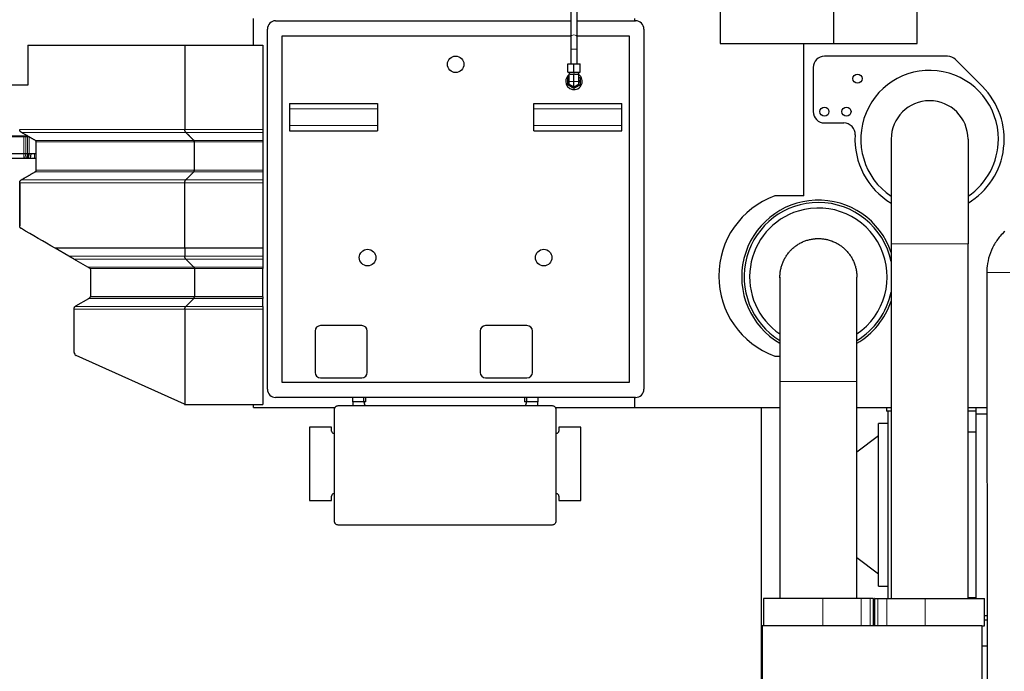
# Model space of a CAD drawing. Header units: inches. Extents: x 0 to 23760, y -13 to 16800.
# Tile 224 of 256: x 14616 to 16404, y 13006 to 14189. Entities that reach past the tile are written whole.
import ezdxf

# ---------------------------------------------------------------- set-up
doc = ezdxf.new("R2010")
doc.units = ezdxf.units.IN
doc.layers.add('1', color=7, linetype='Continuous', true_color=0xffffff)
doc.layers.add('254', color=7, linetype='Continuous', true_color=0xffffff)
doc.styles.add('latin_extended', font='simplex.shx')
doc.dimstyles.get("Standard").update_dxf_attribs({"dimtxt": 0.18, "dimasz": 0.18, "dimexe": 0.18, "dimexo": 0.0625, "dimgap": 0.09, "dimtad": 0, "dimtih": 1, "dimtoh": 1, "dimdec": 4, "dimzin": 0, "dimdsep": 46, "dimtxsty": 'Standard', "dimcen": 0.09, "dimadec": 0, "dimazin": 0, "dimtfac": 1, "dimtdec": 4, "dimtofl": 0, "dimtmove": 0, "dimatfit": 3, "dimfxl": 1, "dimtolj": 1, "dimtzin": 0, "dimarcsym": 0})

# ---------------------------------------------------------------- blocks, each defined once
blk = doc.blocks.new('_U10')
at = {"layer": '254', "color": 3, "linetype": 'Continuous', "lineweight": 13, "transparency": 16777216}
for p, q in [((15785.8, 15400), (15785.8, 15716)), ((16422.7, 12326.5), (16422.7, 15716)), ((16282.7, 15676), (15925.8, 15676))]:
    blk.add_line(p, q, dxfattribs=at)
at = {"layer": '254', "color": 3, "transparency": 16777216}
for points in [[(15925.8, 15699.4), (15925.8, 15652.7), (15785.8, 15676)], [(16282.7, 15652.7), (16282.7, 15699.4), (16422.7, 15676)]]:
    blk.add_solid(points, dxfattribs=at)
at = {"layer": 'Defpoints', "color": 0, "transparency": 16777216}
for p in [(15785.8, 15676), (15785.8, 15360), (16422.7, 12286.5)]:
    blk.add_point(p, dxfattribs=at)
at = {"layer": '254', "color": 2, "lineweight": 13, "transparency": 16777216, "insert": (15924.2, 15886), "char_height": 140, "attachment_point": 1, "style": 'latin_extended'}
blk.add_mtext('\\A1;637', dxfattribs=at)

msp = doc.modelspace()

# ---------------------------------------------------------------- linework, layer by layer
at = {"layer": '1', "color": 2, "linetype": 'Continuous', "lineweight": 25}
for p, q in [((16245.981, 14146), (16245.981, 14360)), ((15888.475, 14297), (15888.475, 14146)), ((16093.996, 14297), (16093.996, 14146)), ((15616.668, 14217.821), (15616.668, 14156.464)), ((15628.668, 14156.464), (15628.668, 14217.821)), ((15040.668, 14142.98), (15040.668, 14191)), ((15080.668, 14186.991), (15616.662, 14186.991)), ((15628.659, 14186.991), (15734.668, 14186.991)), ((15733.407, 14186.984), (15733.407, 14191)), ((15065.668, 13517.991), (15065.668, 14171.991)), ((15749.668, 14171.991), (15749.668, 13517.991)), ((15092.668, 14159.991), (15616.661, 14159.991)), ((15092.668, 13529.991), (15092.668, 14159.991)), ((15628.66, 14159.991), (15722.668, 14159.991)), ((15722.668, 14159.991), (15722.668, 13529.991)), ((14630.205, 14142.991), (14915.724, 14142.991)), ((14630.205, 14142.991), (14630.205, 14069.991)), ((14915.724, 14142.991), (14915.724, 13989.587)), ((14915.724, 14142.991), (15057.668, 14142.991)), ((15057.668, 14142.991), (15057.668, 13989.587)), ((15616.668, 14135.219), (15616.668, 14108.991)), ((15628.668, 14108.991), (15628.668, 14135.219)), ((15888.475, 14146), (16093.996, 14146)), ((16040.459, 13868.871), (16040.459, 14146)), ((16093.996, 14146), (16245.981, 14146)), ((16301.303, 14122.543), (16077.668, 14122.543)), ((16364.511, 14067.843), (16315.829, 14116.526)), ((15611.668, 14108.991), (15622.668, 14108.991)), ((15611.668, 14093.491), (15611.668, 14108.991)), ((15622.668, 14108.991), (15633.668, 14108.991)), ((15622.668, 14093.491), (15622.668, 14108.991)), ((15633.668, 14093.491), (15633.668, 14108.991)), ((16057.125, 14102), (16057.125, 14022.001)), ((15611.668, 14093.491), (15622.668, 14093.491)), ((15611.668, 14083.342), (15614.168, 14084.785)), ((15611.668, 14070.64), (15611.668, 14083.342)), ((15613.668, 14093.491), (15613.668, 14089.991)), ((15614.168, 14089.991), (15613.668, 14089.991)), ((15615.856, 14089.991), (15614.168, 14089.991)), ((15614.168, 14076.991), (15614.168, 14089.991)), ((15615.856, 14089.991), (15620.98, 14089.991)), ((15622.668, 14089.991), (15620.98, 14089.991)), ((15622.668, 14093.491), (15633.668, 14093.491)), ((15624.356, 14089.991), (15622.668, 14089.991)), ((15622.668, 14076.991), (15622.668, 14089.991)), ((15624.356, 14089.991), (15629.48, 14089.991)), ((15631.168, 14089.991), (15629.48, 14089.991)), ((15631.668, 14089.991), (15631.168, 14089.991)), ((15631.168, 14076.991), (15631.168, 14089.991)), ((15631.168, 14084.785), (15633.668, 14083.342)), ((15631.668, 14089.991), (15631.668, 14093.491)), ((15633.668, 14083.342), (15633.668, 14070.64)), ((14630.205, 14069.991), (14589.668, 14069.991)), ((15622.668, 14064.289), (15611.668, 14070.64)), ((15614.168, 14072.083), (15614.168, 14076.991)), ((15614.168, 14072.083), (15622.668, 14067.176)), ((15622.668, 14067.176), (15622.668, 14076.991)), ((15622.668, 14067.176), (15631.168, 14072.083)), ((15633.668, 14070.64), (15622.668, 14064.289)), ((15631.168, 14072.083), (15631.168, 14076.991)), ((15105.668, 14036.991), (15105.668, 14026.991)), ((15105.668, 14036.991), (15265.668, 14036.991)), ((15105.668, 14026.991), (15105.668, 13996.991)), ((15265.668, 14036.991), (15265.668, 14026.991)), ((15265.668, 14026.991), (15265.668, 13996.991)), ((15549.668, 14036.991), (15709.668, 14036.991)), ((15549.668, 14026.991), (15549.668, 14036.991)), ((15549.668, 13996.991), (15549.668, 14026.991)), ((15709.668, 14026.991), (15709.668, 14036.991)), ((15709.668, 13996.991), (15709.668, 14026.991)), ((15057.668, 13989.587), (15057.668, 13984.391)), ((15105.668, 13996.991), (15105.668, 13986.991)), ((15265.668, 13996.991), (15265.668, 13986.991)), ((15549.668, 13986.991), (15549.668, 13996.991)), ((15709.668, 13986.991), (15709.668, 13996.991)), ((16077.668, 14001.458), (16112.84, 14001.458)), ((14632.352, 13976.49), (14563.077, 13976.49)), ((15105.668, 13986.991), (15265.668, 13986.991)), ((15549.668, 13986.991), (15709.668, 13986.991)), ((16198.818, 13971.991), (16198.818, 13781.991)), ((16338.518, 13971.991), (16338.518, 13781.991)), ((14645.668, 13915.534), (14645.668, 13967.07)), ((14933.045, 13915.534), (14933.045, 13967.07)), ((15057.668, 13969.668), (15057.668, 13967.07)), ((15057.668, 13967.07), (15057.668, 13915.534)), ((14623.006, 13945.24), (14590.148, 13945.24)), ((14590.148, 13937.24), (14623.006, 13937.24)), ((14626.542, 13945.24), (14623.006, 13945.24)), ((14623.006, 13937.24), (14625.026, 13937.24)), ((14625.026, 13937.24), (14628.097, 13937.24)), ((14629.613, 13945.24), (14626.542, 13945.24)), ((14628.097, 13937.24), (14629.327, 13937.24)), ((14629.327, 13937.24), (14629.401, 13937.24)), ((14629.613, 13945.24), (14631.235, 13945.24)), ((14633.148, 13945.24), (14631.235, 13945.24)), ((14645.077, 13945.24), (14633.148, 13945.24)), ((14635.952, 13945.24), (14634.436, 13937.24)), ((14642.819, 13937.24), (14645.668, 13937.24)), ((14645.668, 13945.24), (14645.077, 13945.24)), ((15057.668, 13898.214), (15057.668, 13893.018)), ((16040.459, 13868.871), (15987.309, 13868.871)), ((14704.937, 13759.582), (14679.899, 13774.077)), ((14915.724, 13774.077), (14915.724, 13759.582)), ((15057.668, 13777.556), (15057.668, 13774.077)), ((15057.668, 13774.077), (15057.668, 13759.582)), ((16198.818, 13781.991), (16198.818, 13137.991)), ((16338.518, 13137.991), (16338.518, 13781.991)), ((15057.668, 13759.582), (15057.668, 13754.391)), ((14739.336, 13739.668), (14713.905, 13754.391)), ((14932.179, 13739.668), (14917.456, 13754.391)), ((15057.668, 13754.391), (15057.668, 13739.668)), ((15057.668, 13739.668), (15057.668, 13737.07)), ((14744.668, 13686.775), (14744.668, 13734.852)), ((14933.045, 13737.07), (14933.045, 13685.534)), ((15057.668, 13685.534), (15057.668, 13737.07)), ((15996.818, 13721.6), (15996.818, 13531.991)), ((16136.518, 13531.991), (16136.518, 13721.611)), ((16372.516, 13729.74), (16373.434, 12828.828)), ((14933.045, 13685.534), (14744.399, 13685.534)), ((15057.668, 13685.534), (14933.045, 13685.534)), ((15057.668, 13685.534), (15057.668, 13682.936)), ((14717.668, 13669.455), (14741.019, 13682.936)), ((14932.179, 13682.936), (14917.456, 13668.214)), ((15057.668, 13668.214), (15057.668, 13682.936)), ((15057.668, 13668.214), (15057.668, 13663.018)), ((14714.668, 13584.927), (14714.668, 13663.018)), ((14915.724, 13663.018), (14915.724, 13490.206)), ((15057.668, 13663.018), (15057.668, 13489.991)), ((15237.168, 13633.491), (15162.168, 13633.491)), ((15537.168, 13633.491), (15462.168, 13633.491)), ((15152.168, 13623.491), (15152.168, 13548.491)), ((15247.168, 13548.491), (15247.168, 13623.491)), ((15452.168, 13623.491), (15452.168, 13548.491)), ((15547.168, 13548.491), (15547.168, 13623.491)), ((14914.843, 13490.524), (14718.196, 13579.46)), ((15987.309, 13578.073), (15996.819, 13578.073)), ((15722.668, 13529.991), (15092.668, 13529.991)), ((15162.168, 13538.491), (15237.168, 13538.491)), ((15462.168, 13538.491), (15537.168, 13538.491)), ((15996.818, 13531.991), (15996.818, 13137.991)), ((16136.518, 13137.991), (16136.518, 13531.991)), ((14917.315, 13489.991), (15057.668, 13489.991)), ((15040.668, 13485), (15040.668, 13489.997)), ((15220.675, 13502.991), (15080.668, 13502.991)), ((15194.391, 13488.111), (15582.945, 13488.111)), ((15194.391, 13488.111), (15194.391, 13488.111)), ((15194.391, 13488.111), (15582.945, 13488.111)), ((15220.668, 13494.991), (15220.668, 13502.991)), ((15241.03, 13502.991), (15220.668, 13502.991)), ((15241.03, 13494.991), (15220.668, 13494.991)), ((15241.03, 13494.989), (15220.668, 13494.989)), ((15220.668, 13494.989), (15220.668, 13488.108)), ((15244.668, 13502.991), (15241.03, 13502.991)), ((15241.03, 13494.991), (15241.03, 13502.991)), ((15244.668, 13494.991), (15241.03, 13494.991)), ((15244.668, 13494.991), (15244.668, 13502.991)), ((15532.664, 13502.991), (15244.669, 13502.991)), ((15536.306, 13502.991), (15532.668, 13502.991)), ((15532.668, 13502.991), (15532.668, 13494.991)), ((15536.306, 13494.991), (15532.668, 13494.991)), ((15556.668, 13502.991), (15536.306, 13502.991)), ((15536.306, 13502.991), (15536.306, 13494.991)), ((15556.668, 13494.991), (15536.306, 13494.991)), ((15556.668, 13494.989), (15536.306, 13494.989)), ((15734.668, 13502.991), (15556.668, 13502.991)), ((15556.668, 13502.991), (15556.668, 13494.991)), ((15556.668, 13488.108), (15556.668, 13494.989)), ((15582.945, 13488.111), (15582.945, 13488.111)), ((15733.407, 13485), (15733.407, 13502.991)), ((15040.668, 13485), (15189.315, 13485)), ((15187.56, 13278.153), (15187.56, 13481.289)), ((15588.43, 13485), (15733.407, 13485)), ((15589.776, 13481.289), (15589.776, 13278.153)), ((15733.407, 13485), (15996.815, 13485)), ((15962.668, 13484.997), (15962.668, 12498.271)), ((16136.519, 13485), (16198.819, 13485)), ((16190.168, 13485), (16190.168, 13477.991)), ((16198.818, 13477.991), (16190.168, 13477.991)), ((16192.668, 13477.991), (16192.668, 13137.991)), ((16338.517, 13485), (16372.76, 13485)), ((16352.666, 13477.991), (16338.517, 13477.991)), ((16352.668, 13485), (16352.668, 13472.921)), ((16372.778, 13472.921), (16352.668, 13472.921)), ((16352.668, 13472.921), (16352.668, 13137.982)), ((16192.668, 13455.491), (16175.668, 13455.491)), ((16175.668, 13160.491), (16175.668, 13455.491)), ((15182.168, 13448.991), (15142.168, 13448.991)), ((15142.168, 13448.991), (15142.168, 13315.991)), ((15182.168, 13441.991), (15182.168, 13448.991)), ((15187.56, 13437.991), (15186.168, 13437.991)), ((15591.168, 13437.991), (15589.776, 13437.991)), ((15595.168, 13448.991), (15595.168, 13441.991)), ((15635.168, 13448.991), (15595.168, 13448.991)), ((15635.168, 13315.991), (15635.168, 13448.991)), ((16352.668, 13439.921), (16338.518, 13439.921)), ((16175.668, 13433.091), (16136.517, 13403.589)), ((15186.168, 13327.991), (15187.56, 13327.991)), ((15589.776, 13327.991), (15591.168, 13327.991)), ((15142.168, 13315.991), (15182.168, 13315.991)), ((15182.168, 13315.991), (15182.168, 13323.991)), ((15595.168, 13323.991), (15595.168, 13315.991)), ((15595.168, 13315.991), (15635.168, 13315.991)), ((15582.945, 13271.332), (15194.391, 13271.332)), ((16136.517, 13212.393), (16175.668, 13182.891)), ((16175.668, 13160.491), (16192.668, 13160.491)), ((15966.668, 13137.991), (15966.668, 13087.991)), ((16074.881, 13137.991), (15966.668, 13137.991)), ((16144.16, 13137.991), (16074.881, 13137.991)), ((16160.621, 13137.991), (16144.16, 13137.991)), ((16166.33, 13137.991), (16160.621, 13137.991)), ((16166.33, 13137.991), (16166.668, 13137.991)), ((16166.668, 13087.991), (16166.668, 13137.991)), ((16168.668, 13137.991), (16168.668, 13087.991)), ((16169.006, 13137.991), (16168.668, 13137.991)), ((16169.006, 13137.991), (16174.715, 13137.991)), ((16174.715, 13137.991), (16191.176, 13137.991)), ((16191.176, 13137.991), (16260.456, 13137.991)), ((16260.456, 13137.991), (16368.668, 13137.991)), ((16338.518, 13139.921), (16352.668, 13139.921)), ((16368.668, 13087.991), (16368.668, 13137.991)), ((16168.668, 13093.991), (16166.668, 13093.991)), ((16368.669, 13106.921), (16373.151, 13106.921)), ((16368.669, 13098.991), (16373.16, 13098.991)), ((15964.768, 13087.991), (15964.768, 12934.521)), ((16363.768, 13087.991), (15964.768, 13087.991)), ((16363.767, 13087.991), (16368.668, 13087.991)), ((16363.768, 13087.991), (16363.768, 12934.521)), ((16363.768, 13051.661), (16373.207, 13051.661))]:
    msp.add_line(p, q, dxfattribs=at)
at = {"layer": '1', "color": 110, "linetype": 'Continuous', "lineweight": 13}
for p, q in [((15628.668, 14135.219), (15616.668, 14135.219)), ((15614.168, 14076.991), (15622.668, 14076.991)), ((15622.668, 14076.991), (15631.168, 14076.991)), ((15105.668, 14026.991), (15265.668, 14026.991)), ((15549.668, 14026.991), (15709.668, 14026.991)), ((15105.668, 13996.991), (15265.668, 13996.991)), ((15549.668, 13996.991), (15709.668, 13996.991)), ((14629.815, 13977.955), (14563.077, 13977.955)), ((14917.456, 13984.391), (14618.668, 13984.391)), ((14623.006, 13945.24), (14623.006, 13976.49)), ((14626.542, 13945.24), (14626.542, 13976.49)), ((14629.613, 13945.24), (14629.613, 13976.49)), ((14633.148, 13945.24), (14633.148, 13976.03)), ((15057.668, 13984.391), (14917.456, 13984.391)), ((14932.179, 13969.668), (14644.168, 13969.668)), ((14645.077, 13945.24), (14645.077, 13968.816)), ((14933.045, 13967.07), (14645.668, 13967.07)), ((15057.668, 13969.668), (14932.179, 13969.668)), ((15057.668, 13967.07), (14933.045, 13967.07)), ((14623.006, 13945.24), (14623.006, 13937.24)), ((14626.542, 13945.24), (14625.026, 13937.24)), ((14629.613, 13945.24), (14628.097, 13937.24)), ((14642.819, 13945.24), (14642.819, 13937.24)), ((14932.178, 13912.936), (14644.167, 13912.936)), ((14933.045, 13915.534), (14645.668, 13915.534)), ((15057.668, 13912.936), (14932.178, 13912.936)), ((15057.668, 13915.534), (14933.045, 13915.534)), ((14915.724, 13893.018), (14615.668, 13893.018)), ((14917.456, 13898.214), (14618.668, 13898.214)), ((15057.668, 13893.018), (14915.724, 13893.018)), ((15057.668, 13898.214), (14917.456, 13898.214)), ((16198.818, 13781.991), (16338.518, 13781.991)), ((14915.724, 13759.582), (14704.937, 13759.582)), ((15057.668, 13759.582), (14915.724, 13759.582)), ((14917.456, 13754.391), (14713.905, 13754.391)), ((14932.179, 13739.668), (14739.336, 13739.668)), ((15057.668, 13754.391), (14917.456, 13754.391)), ((15057.668, 13739.668), (14932.179, 13739.668)), ((14933.045, 13737.07), (14743.688, 13737.07)), ((15057.668, 13737.07), (14933.045, 13737.07)), ((14917.456, 13668.214), (14716.156, 13668.214)), ((14932.179, 13682.936), (14741.019, 13682.936)), ((15057.668, 13668.214), (14917.456, 13668.214)), ((15057.668, 13682.936), (14932.179, 13682.936)), ((14714.668, 13663.018), (14915.724, 13663.018)), ((14915.724, 13663.018), (15057.668, 13663.018)), ((16136.518, 13531.991), (15996.818, 13531.991)), ((16074.881, 13137.991), (16074.881, 13087.991)), ((16144.16, 13137.991), (16144.16, 13087.991)), ((16160.621, 13137.991), (16160.621, 13087.991)), ((16166.33, 13137.991), (16166.33, 13087.991)), ((16169.006, 13137.991), (16169.006, 13087.991)), ((16174.715, 13137.991), (16174.715, 13087.991)), ((16191.176, 13137.991), (16191.176, 13087.991)), ((16260.456, 13137.991), (16260.456, 13087.991))]:
    msp.add_line(p, q, dxfattribs=at)
at = {"layer": '1', "color": 2, "linetype": 'Continuous', "lineweight": 25}
for centre, radius in [((15407.668, 14107.991), 15), ((16137.668, 14081.974), 8.25), ((16077.668, 14022), 8.25), ((16117.668, 14022), 8.25), ((15247.668, 13756.991), 15), ((15567.668, 13756.991), 15)]:
    msp.add_circle(centre, radius, dxfattribs=at)
for centre, radius, start, end in [((15080.668, 14171.991), 15, 90, 180), ((15734.668, 14171.991), 15, 0, 90), ((16077.668, 14102), 20.543, 90, 180), ((16301.303, 14102), 20.543, 44.999782, 90), ((16268.668, 13971.991), 125, 0, 236.025), ((15622.668, 14076.991), 15, 124.515, 180), ((15622.668, 14076.991), 15, 180, 55.479375), ((15622.842, 14076.991), 10.999, 349.829669, 10.170331), ((15622.842, 14076.991), 10.999, 292.841994, 307.158006), ((16268.669, 13972.002), 135.541, 301.017722, 44.999782), ((16268.668, 13971.991), 69.85, 0, 180), ((16077.668, 14022.001), 20.543, 180, 270), ((16112.84, 13980.915), 20.543, 356.726471, 90), ((16268.669, 13972.002), 135.541, 176.726471, 238.980883), ((16268.668, 13971.991), 125, 303.969375, 0), ((16040.459, 13723.472), 154.809, 110.079821, 249.920179), ((16066.668, 13722), 139.374, 18.52875, 239.9175), ((16066.668, 13722), 135, 90, 238.843125), ((16066.668, 13721.991), 125, 303.970984, 107.028484), ((16066.668, 13722), 135, 11.79, 90), ((16066.668, 13721.991), 125, 107.028484, 236.032234), ((14741.668, 13734.852), 3, 47.686056, 59.932987), ((14741.668, 13734.852), 3, 0, 47.68667), ((14741.668, 13686.775), 3, 323.719688, 335.564062), ((16066.668, 13722), 135, 301.156875, 348.204375), ((14720.668, 13664.259), 6, 138.762188, 153.490313), ((16066.668, 13722), 139.374, 300.0825, 341.476875), ((15162.168, 13623.491), 10, 90, 180), ((15237.168, 13623.491), 10, 0, 90), ((15462.168, 13623.491), 10, 90, 180), ((15537.168, 13623.491), 10, 0, 90), ((14720.668, 13584.927), 6, 180, 245.664601), ((15162.168, 13548.491), 10, 180, 270), ((15237.168, 13548.491), 10, 270, 0), ((15462.168, 13548.491), 10, 180, 270), ((15537.168, 13548.491), 10, 270, 0), ((15080.668, 13517.991), 15, 180, 270), ((15734.668, 13517.991), 15, 270, 0), ((14917.315, 13495.991), 6, 254.626731, 270), ((15253.025, 13495.347), 12, 181.712618, 217.088163), ((15524.312, 13495.347), 12, 322.911837, 358.287382), ((15186.168, 13441.991), 4, 180, 270), ((15591.168, 13441.991), 4, 270, 0), ((15186.168, 13323.991), 4, 90, 180), ((15591.168, 13323.991), 4, 0, 90)]:
    msp.add_arc(centre, radius, start, end, dxfattribs=at)
at = {"layer": '1', "color": 110, "linetype": 'Continuous', "lineweight": 13}
for centre, major_axis, ratio, start_param, end_param in [((15622.668, 14156.464), (6, 0), 0.84982774, 0.00991567, 3.1492503), ((16393.516, 13729.762), (21, 0.021), 0.00044592, 1.13386151, 3.14163392), ((16393.516, 13729.762), (21, 0.021), 0.00044592, 0, 1.13386151)]:
    msp.add_ellipse(centre, major_axis=major_axis, ratio=ratio, start_param=start_param, end_param=end_param, dxfattribs=at)
at = {"layer": '1', "color": 2, "linetype": 'Continuous', "lineweight": 25}
for centre, major_axis, ratio, start_param, end_param in [((14741.668, 13686.775), (0.714, 2.914), 1, 4.52625759, 4.95273588), ((14720.668, 13664.259), (4.243, 4.243), 1, 1.30899694, 1.63645093), ((14917.315, 13495.991), (2.091, 5.624), 0.99999999, 3.07277701, 3.22919569)]:
    msp.add_ellipse(centre, major_axis=major_axis, ratio=ratio, start_param=start_param, end_param=end_param, dxfattribs=at)
for points, knots in [([(15616.668, 14156.428), (15616.668, 14155.282), (15616.668, 14152.637), (15616.668, 14147.49), (15616.668, 14141.535), (15616.668, 14137.375), (15616.668, 14135.219)], [0, 0, 0, 0, 0.2500727, 0.50000111, 0.74992895, 1, 1, 1, 1]), ([(15628.668, 14135.219), (15628.668, 14137.382), (15628.668, 14141.555), (15628.668, 14147.531), (15628.668, 14152.697), (15628.668, 14155.351), (15628.668, 14156.501)], [0, 0, 0, 0, 0.24999674, 0.5000011, 0.7500049, 1, 1, 1, 1]), ([(14618.668, 13984.391), (14618.44, 13984.523), (14618.222, 13984.669), (14617.91, 13984.908), (14617.809, 13984.991), (14617.661, 13985.12), (14617.588, 13985.187), (14617.517, 13985.255), (14617.47, 13985.301), (14617.446, 13985.324), (14617.237, 13985.533), (14617.065, 13985.73), (14616.748, 13986.143), (14616.604, 13986.359), (14616.407, 13986.699), (14616.346, 13986.814), (14616.229, 13987.051), (14616.175, 13987.171), (14616.025, 13987.533), (14615.941, 13987.779), (14615.806, 13988.282), (14615.755, 13988.538), (14615.712, 13988.864), (14615.704, 13988.93), (14615.691, 13989.061), (14615.686, 13989.126), (14615.673, 13989.323), (14615.668, 13989.455), (14615.668, 13989.587)], [0, 0, 0, 0, 0.125, 0.125, 0.1875, 0.1875, 0.21875, 0.234375, 0.234375, 0.25, 0.25, 0.375, 0.375, 0.5, 0.5, 0.5625, 0.5625, 0.625, 0.625, 0.75, 0.75, 0.875, 0.875, 0.90625, 0.90625, 0.9375, 0.9375, 1, 1, 1, 1]), ([(14631.235, 13945.24), (14631.078, 13944.575), (14630.921, 13943.909), (14630.605, 13942.577), (14630.446, 13941.91), (14629.969, 13939.91), (14629.649, 13938.576), (14629.327, 13937.24)], [0, 0, 0, 0, 0.25, 0.25, 0.5, 0.5, 1, 1, 1, 1]), ([(14631.275, 13945.24), (14631.099, 13944.486), (14630.922, 13943.732), (14630.521, 13942.022), (14630.297, 13941.065), (14629.849, 13939.153), (14629.625, 13938.197), (14629.401, 13937.24)], [0, 0, 0, 0, 0.28282802, 0.28282802, 0.64141401, 0.64141401, 1, 1, 1, 1]), ([(14629.401, 13937.24), (14629.777, 13937.24), (14630.153, 13937.24), (14630.667, 13937.24), (14630.789, 13937.24), (14630.977, 13937.24), (14631.021, 13937.24), (14631.021, 13937.24)], [0, 0, 0, 0, 0.57841822, 0.57841822, 0.78995075, 0.78995075, 1, 1, 1, 1]), ([(14631.019, 13937.24), (14631.019, 13937.24), (14631.307, 13937.24), (14632.464, 13937.24), (14633.334, 13937.24), (14634.436, 13937.24)], [0, 0, 0, 0, 0.5, 0.5, 1, 1, 1, 1]), ([(14634.436, 13937.24), (14635.538, 13937.24), (14636.866, 13937.24), (14639.742, 13937.24), (14641.287, 13937.24), (14642.819, 13937.24)], [0, 0, 0, 0, 0.5, 0.5, 1, 1, 1, 1]), ([(14615.668, 13893.018), (14615.668, 13881.899), (14615.668, 13870.779), (14615.668, 13844.68), (14615.668, 13829.7), (14615.668, 13814.721)], [0, 0, 0, 0, 0.42603923, 0.42603923, 1, 1, 1, 1]), ([(14618.662, 13809.528), (14618.493, 13809.626), (14618.326, 13809.733), (14617.997, 13809.97), (14617.835, 13810.1), (14617.596, 13810.313), (14617.517, 13810.387), (14617.361, 13810.542), (14617.283, 13810.623), (14617.13, 13810.794), (14617.055, 13810.883), (14616.943, 13811.023), (14616.906, 13811.071), (14616.832, 13811.169), (14616.796, 13811.219), (14616.688, 13811.372), (14616.618, 13811.479), (14616.481, 13811.702), (14616.415, 13811.818), (14616.319, 13812.001), (14616.288, 13812.063), (14616.227, 13812.191), (14616.197, 13812.257), (14616.11, 13812.456), (14616.056, 13812.593), (14615.956, 13812.88), (14615.909, 13813.028), (14615.848, 13813.262), (14615.828, 13813.341), (14615.801, 13813.463), (14615.793, 13813.504), (14615.776, 13813.586), (14615.768, 13813.628), (14615.731, 13813.836), (14615.709, 13814.005), (14615.677, 13814.349), (14615.669, 13814.524), (14615.668, 13814.703)], [0, 0, 0, 0, 0.125, 0.125, 0.25, 0.25, 0.3125, 0.3125, 0.375, 0.375, 0.4375, 0.4375, 0.46875, 0.46875, 0.5, 0.5, 0.5625, 0.5625, 0.625, 0.625, 0.65625, 0.65625, 0.6875, 0.6875, 0.75, 0.75, 0.8125, 0.8125, 0.84375, 0.84375, 0.859375, 0.859375, 0.875, 0.875, 0.9375, 0.9375, 1, 1, 1, 1]), ([(15996.833, 13720.172), (15996.828, 13720.405), (15996.807, 13721.776), (15996.826, 13723.15), (15996.913, 13725.436), (15996.985, 13726.58), (15997.135, 13728.299), (15997.193, 13728.872), (15997.273, 13729.589), (15997.29, 13729.732), (15997.324, 13730.019), (15997.376, 13730.448), (15997.432, 13730.877), (15997.628, 13732.302), (15997.813, 13733.434), (15998.235, 13735.682), (15998.712, 13737.914), (15999.587, 13741.217), (16000.622, 13744.473), (16001.419, 13746.613), (16002.27, 13748.736), (16002.723, 13749.791), (16003.323, 13751.098), (16003.505, 13751.49), (16003.692, 13751.88), (16003.817, 13752.14), (16003.88, 13752.27), (16004.197, 13752.918), (16004.457, 13753.432), (16005.253, 13754.962), (16006.361, 13756.969), (16008.16, 13759.881), (16010.095, 13762.696), (16012.166, 13765.414), (16013.638, 13767.162), (16015.155, 13768.876), (16015.937, 13769.716), (16016.944, 13770.746), (16017.146, 13770.951), (16017.453, 13771.257), (16017.555, 13771.359), (16017.761, 13771.562), (16018.276, 13772.066), (16018.797, 13772.562), (16020.062, 13773.733), (16021.78, 13775.248), (16024.454, 13777.383), (16027.225, 13779.381), (16030.091, 13781.243), (16032.067, 13782.392), (16034.075, 13783.495), (16035.095, 13784.023), (16036.262, 13784.591), (16036.392, 13784.653), (16036.652, 13784.778), (16036.782, 13784.84), (16037.174, 13785.025), (16037.959, 13785.389), (16038.748, 13785.737), (16040.331, 13786.413), (16042.459, 13787.259), (16045.695, 13788.366), (16048.977, 13789.313), (16052.305, 13790.098), (16054.554, 13790.513), (16056.818, 13790.874), (16057.957, 13791.027), (16059.249, 13791.168), (16059.392, 13791.183), (16059.679, 13791.213), (16060.11, 13791.256), (16061.114, 13791.346), (16061.973, 13791.408), (16063.691, 13791.509), (16065.977, 13791.588), (16069.397, 13791.538), (16072.806, 13791.321), (16076.204, 13790.937), (16078.462, 13790.569), (16080.154, 13790.25), (16080.717, 13790.137), (16081.561, 13789.956), (16081.983, 13789.863), (16082.405, 13789.766), (16082.686, 13789.7), (16082.826, 13789.667), (16084.089, 13789.364), (16085.2, 13789.068), (16087.4, 13788.423), (16089.577, 13787.725), (16092.778, 13786.525), (16095.914, 13785.17), (16098.984, 13783.661), (16100.988, 13782.552), (16102.473, 13781.68), (16103.212, 13781.235), (16103.945, 13780.774), (16104.31, 13780.541), (16104.431, 13780.463), (16104.673, 13780.307), (16105.761, 13779.599), (16106.824, 13778.864), (16108.676, 13777.516), (16110.489, 13776.126), (16113.097, 13773.917), (16115.593, 13771.584), (16117.976, 13769.127), (16119.489, 13767.405), (16120.594, 13766.083), (16120.958, 13765.637), (16121.497, 13764.959), (16121.675, 13764.732), (16122.029, 13764.276), (16122.204, 13764.047), (16123.071, 13762.899), (16123.74, 13761.966), (16125.028, 13760.074), (16126.267, 13758.155), (16127.977, 13755.197), (16129.541, 13752.159), (16130.958, 13749.042), (16131.803, 13746.91), (16132.4, 13745.291), (16132.592, 13744.747), (16132.965, 13743.654), (16133.144, 13743.106), (16133.659, 13741.459), (16133.975, 13740.357), (16134.551, 13738.143), (16135.071, 13735.92), (16135.686, 13732.56), (16136.137, 13729.173), (16136.328, 13726.897), (16136.463, 13724.612), (16136.503, 13723.465), (16136.517, 13722.056), (16136.518, 13721.798), (16136.518, 13721.539)], [0, 0, 0, 0, 0.00316633, 0.01868753, 0.01868753, 0.03420873, 0.03420873, 0.04196933, 0.04196933, 0.04390948, 0.04390948, 0.04584963, 0.04972993, 0.04972993, 0.06525113, 0.06525113, 0.08077234, 0.09629354, 0.11181474, 0.12733594, 0.12733594, 0.14285714, 0.14285714, 0.14673744, 0.14867759, 0.14867759, 0.15061774, 0.15061774, 0.15837834, 0.15837834, 0.17389955, 0.18942075, 0.20494195, 0.22046315, 0.23598435, 0.23598435, 0.25150556, 0.25150556, 0.25538586, 0.25538586, 0.25732601, 0.25732601, 0.25926616, 0.26702676, 0.26702676, 0.28254796, 0.29806916, 0.31359036, 0.32911157, 0.34463277, 0.34463277, 0.36015397, 0.36015397, 0.36209412, 0.36209412, 0.36403427, 0.36403427, 0.36791457, 0.37567517, 0.37567517, 0.39119637, 0.40671758, 0.42223878, 0.43775998, 0.45328118, 0.45328118, 0.46880238, 0.46880238, 0.47074253, 0.47074253, 0.47268268, 0.47656299, 0.48432359, 0.48432359, 0.49984479, 0.51536599, 0.53088719, 0.54640839, 0.5619296, 0.5619296, 0.5696902, 0.5696902, 0.5735705, 0.57551065, 0.57551065, 0.5774508, 0.5774508, 0.592972, 0.592972, 0.6084932, 0.6240144, 0.63953561, 0.65505681, 0.67057801, 0.67057801, 0.67833861, 0.68221891, 0.68221891, 0.68415906, 0.68415906, 0.68609921, 0.70162041, 0.70162041, 0.71714162, 0.73266282, 0.74818402, 0.76370522, 0.77922642, 0.77922642, 0.78698702, 0.78698702, 0.79086732, 0.79086732, 0.79474763, 0.79474763, 0.81026883, 0.81026883, 0.82579003, 0.84131123, 0.85683243, 0.87235364, 0.88787484, 0.88787484, 0.89563544, 0.89563544, 0.90339604, 0.90339604, 0.91891724, 0.91891724, 0.93443844, 0.94995964, 0.96548085, 0.98100205, 0.98100205, 0.99652325, 0.99652325, 1, 1, 1, 1]), ([(16405.118, 13804.402), (16402.212, 13801.722), (16394.85, 13794.098), (16384.838, 13779.763), (16376.76, 13761.199), (16373.099, 13744.15), (16372.514, 13733.614), (16372.516, 13729.74)], [0, 0, 0, 0, 0.14106543, 0.38117958, 0.62163097, 0.86221778, 1, 1, 1, 1]), ([(14915.724, 13774.077), (14887.953, 13774.077), (14860.183, 13774.077), (14804.641, 13774.077), (14776.87, 13774.077), (14726.032, 13774.077), (14702.966, 13774.077), (14679.899, 13774.077)], [0, 0, 0, 0, 0.3532817, 0.3532817, 0.7065634, 0.7065634, 1, 1, 1, 1]), ([(15057.668, 13774.077), (15034.011, 13774.077), (15010.354, 13774.077), (14974.868, 13774.077), (14963.039, 13774.077), (14939.382, 13774.077), (14927.553, 13774.077), (14915.724, 13774.077)], [0, 0, 0, 0, 0.5, 0.5, 0.75, 0.75, 1, 1, 1, 1]), ([(14713.905, 13754.391), (14713.839, 13754.429), (14713.774, 13754.467), (14713.642, 13754.543), (14713.576, 13754.581), (14713.445, 13754.657), (14713.379, 13754.695), (14713.28, 13754.753), (14713.247, 13754.772), (14713.181, 13754.81), (14713.148, 13754.829), (14713.05, 13754.886), (14712.986, 13754.923), (14712.859, 13754.996), (14712.796, 13755.033), (14712.61, 13755.141), (14712.488, 13755.211), (14712.337, 13755.298), (14712.307, 13755.316), (14712.248, 13755.35), (14712.218, 13755.367), (14712.129, 13755.419), (14712.071, 13755.452), (14711.898, 13755.552), (14711.786, 13755.618), (14711.565, 13755.746), (14711.456, 13755.808), (14711.242, 13755.932), (14711.137, 13755.993), (14710.826, 13756.173), (14710.624, 13756.29), (14710.229, 13756.519), (14710.035, 13756.631), (14709.655, 13756.851), (14709.469, 13756.959), (14709.104, 13757.17), (14708.925, 13757.274), (14708.573, 13757.477), (14708.4, 13757.578), (14708.059, 13757.775), (14707.891, 13757.872), (14707.394, 13758.16), (14707.071, 13758.347), (14706.439, 13758.713), (14706.131, 13758.891), (14705.525, 13759.242), (14705.229, 13759.414), (14704.937, 13759.582)], [0, 0, 0, 0, 0.015625, 0.015625, 0.03125, 0.03125, 0.046875, 0.046875, 0.0546875, 0.0546875, 0.0625, 0.0625, 0.078125, 0.078125, 0.09375, 0.09375, 0.125, 0.125, 0.1328125, 0.1328125, 0.140625, 0.140625, 0.15625, 0.15625, 0.1875, 0.1875, 0.21875, 0.21875, 0.25, 0.25, 0.3125, 0.3125, 0.375, 0.375, 0.4375, 0.4375, 0.5, 0.5, 0.5625, 0.5625, 0.625, 0.625, 0.75, 0.75, 0.875, 0.875, 1, 1, 1, 1]), ([(14743.171, 13737.448), (14743.044, 13737.522), (14742.916, 13737.596), (14742.653, 13737.748), (14742.519, 13737.826), (14742.245, 13737.984), (14742.105, 13738.065), (14741.89, 13738.19), (14741.817, 13738.232), (14741.669, 13738.318), (14741.594, 13738.361), (14741.442, 13738.449), (14741.365, 13738.494), (14741.208, 13738.585), (14741.128, 13738.631), (14740.965, 13738.725), (14740.882, 13738.773), (14740.712, 13738.872), (14740.625, 13738.922), (14740.447, 13739.025), (14740.355, 13739.078), (14740.237, 13739.147), (14740.214, 13739.16), (14740.165, 13739.188), (14740.141, 13739.202), (14740.068, 13739.245), (14740.019, 13739.273), (14739.919, 13739.331), (14739.869, 13739.36), (14739.766, 13739.42), (14739.713, 13739.45), (14739.646, 13739.489), (14739.633, 13739.497), (14739.606, 13739.512), (14739.592, 13739.52), (14739.552, 13739.544), (14739.524, 13739.559), (14739.443, 13739.606), (14739.389, 13739.638), (14739.336, 13739.668)], [0, 0, 0, 0, 0.125, 0.125, 0.25, 0.25, 0.375, 0.375, 0.4375, 0.4375, 0.5, 0.5, 0.5625, 0.5625, 0.625, 0.625, 0.6875, 0.6875, 0.75, 0.75, 0.8125, 0.8125, 0.828125, 0.828125, 0.84375, 0.84375, 0.875, 0.875, 0.90625, 0.90625, 0.9375, 0.9375, 0.9453125, 0.9453125, 0.953125, 0.953125, 0.96875, 0.96875, 1, 1, 1, 1]), ([(14743.688, 13737.07), (14743.607, 13737.144), (14743.523, 13737.212), (14743.35, 13737.338), (14743.262, 13737.396), (14743.171, 13737.448)], [0, 0, 0, 0, 0.5, 0.5, 1, 1, 1, 1]), ([(14741.019, 13682.936), (14741.071, 13682.967), (14741.124, 13682.997), (14741.23, 13683.058), (14741.283, 13683.089), (14741.363, 13683.135), (14741.389, 13683.15), (14741.442, 13683.181), (14741.467, 13683.195), (14741.544, 13683.24), (14741.595, 13683.269), (14741.694, 13683.326), (14741.743, 13683.354), (14741.815, 13683.396), (14741.839, 13683.41), (14741.887, 13683.438), (14741.91, 13683.451), (14742.027, 13683.519), (14742.117, 13683.57), (14742.292, 13683.671), (14742.377, 13683.72), (14742.543, 13683.816), (14742.624, 13683.863), (14742.784, 13683.956), (14742.862, 13684.001), (14743.017, 13684.09), (14743.093, 13684.134), (14743.168, 13684.177)], [0, 0, 0, 0, 0.0625, 0.0625, 0.125, 0.125, 0.15625, 0.15625, 0.1875, 0.1875, 0.25, 0.25, 0.3125, 0.3125, 0.34375, 0.34375, 0.375, 0.375, 0.5, 0.5, 0.625, 0.625, 0.75, 0.75, 0.875, 0.875, 1, 1, 1, 1]), ([(14743.168, 13684.177), (14743.291, 13684.248), (14743.412, 13684.33), (14743.647, 13684.515), (14743.76, 13684.619), (14743.92, 13684.792), (14743.972, 13684.852), (14744.046, 13684.946), (14744.071, 13684.978), (14744.118, 13685.043), (14744.141, 13685.076), (14744.253, 13685.244), (14744.332, 13685.386), (14744.399, 13685.534)], [0, 0, 0, 0, 0.25, 0.25, 0.5, 0.5, 0.625, 0.625, 0.6875, 0.6875, 0.75, 0.75, 1, 1, 1, 1]), ([(14714.668, 13664.259), (14714.668, 13664.469), (14714.679, 13664.675), (14714.721, 13665.081), (14714.752, 13665.28), (14714.833, 13665.669), (14714.882, 13665.86), (14714.955, 13666.092), (14714.97, 13666.138), (14715.001, 13666.229), (14715.017, 13666.275), (14715.066, 13666.41), (14715.101, 13666.497), (14715.209, 13666.754), (14715.286, 13666.917), (14715.45, 13667.226), (14715.536, 13667.372), (14715.669, 13667.577), (14715.713, 13667.644), (14715.781, 13667.74), (14715.803, 13667.771), (14715.848, 13667.833), (14715.871, 13667.863), (14715.983, 13668.01), (14716.071, 13668.117), (14716.156, 13668.214)], [0, 0, 0, 0, 0.125, 0.125, 0.25, 0.25, 0.375, 0.375, 0.40625, 0.40625, 0.4375, 0.4375, 0.5, 0.5, 0.625, 0.625, 0.75, 0.75, 0.8125, 0.8125, 0.84375, 0.84375, 0.875, 0.875, 1, 1, 1, 1]), ([(14714.668, 13663.018), (14714.668, 13663.232), (14714.668, 13663.443), (14714.668, 13663.753), (14714.668, 13663.856), (14714.668, 13664.008), (14714.668, 13664.059), (14714.668, 13664.16), (14714.668, 13664.209), (14714.668, 13664.259)], [0, 0, 0, 0, 0.5, 0.5, 0.75, 0.75, 0.875, 0.875, 1, 1, 1, 1]), ([(15187.56, 13481.289), (15187.56, 13482.191), (15187.742, 13483.086), (15188.423, 13484.728), (15188.932, 13485.488), (15189.878, 13486.431), (15190.23, 13486.719), (15190.972, 13487.213), (15191.364, 13487.422), (15192.604, 13487.934), (15193.502, 13488.111), (15194.391, 13488.111)], [0, 0, 0, 0, 0.25, 0.25, 0.5, 0.5, 0.625, 0.625, 0.75, 0.75, 1, 1, 1, 1]), ([(15260.668, 13502.991), (15257.9, 13502.991), (15255.128, 13502.991), (15251.041, 13502.991), (15249.679, 13502.991), (15247.083, 13502.991), (15245.841, 13502.991), (15244.668, 13502.991)], [0, 0, 0, 0, 0.5, 0.5, 0.75, 0.75, 1, 1, 1, 1]), ([(15532.668, 13502.991), (15531.495, 13502.991), (15530.253, 13502.991), (15527.657, 13502.991), (15526.296, 13502.991), (15522.208, 13502.991), (15519.437, 13502.991), (15516.668, 13502.991)], [0, 0, 0, 0, 0.25, 0.25, 0.5, 0.5, 1, 1, 1, 1]), ([(15582.945, 13488.111), (15583.846, 13488.111), (15584.742, 13487.93), (15586.385, 13487.252), (15587.146, 13486.744), (15588.091, 13485.8), (15588.379, 13485.449), (15588.875, 13484.707), (15589.085, 13484.316), (15589.598, 13483.076), (15589.776, 13482.178), (15589.776, 13481.289)], [0, 0, 0, 0, 0.25, 0.25, 0.5, 0.5, 0.625, 0.625, 0.75, 0.75, 1, 1, 1, 1]), ([(15194.391, 13271.332), (15193.49, 13271.332), (15192.594, 13271.513), (15190.952, 13272.191), (15190.19, 13272.699), (15189.245, 13273.643), (15188.957, 13273.994), (15188.462, 13274.735), (15188.252, 13275.127), (15187.738, 13276.366), (15187.56, 13277.264), (15187.56, 13278.153)], [0, 0, 0, 0, 0.25, 0.25, 0.5, 0.5, 0.625, 0.625, 0.75, 0.75, 1, 1, 1, 1]), ([(15589.776, 13278.153), (15589.776, 13277.252), (15589.594, 13276.356), (15588.914, 13274.715), (15588.404, 13273.954), (15587.458, 13273.012), (15587.106, 13272.724), (15586.364, 13272.23), (15585.972, 13272.021), (15584.732, 13271.509), (15583.834, 13271.332), (15582.945, 13271.332)], [0, 0, 0, 0, 0.25, 0.25, 0.5, 0.5, 0.625, 0.625, 0.75, 0.75, 1, 1, 1, 1])]:
    msp.add_open_spline(points, degree=3, knots=knots, dxfattribs=at)
for points, weights in [([(14618.668, 13984.391), (14615.668, 13986.123), (14615.668, 13989.587)], [1, 0.866025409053, 1]), ([(14917.456, 13984.391), (14915.724, 13986.123), (14915.724, 13989.587)], [1, 0.866025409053, 1]), ([(14645.668, 13967.07), (14645.668, 13968.802), (14644.168, 13969.668)], [1, 0.866025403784, 1]), ([(14933.045, 13967.07), (14933.045, 13968.802), (14932.179, 13969.668)], [1, 0.866025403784, 1]), ([(14644.167, 13912.936), (14645.667, 13913.802), (14645.668, 13915.534)], [1, 0.866025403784, 1]), ([(14932.178, 13912.936), (14933.044, 13913.802), (14933.045, 13915.534)], [1, 0.866025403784, 1]), ([(15057.668, 13915.534), (15057.668, 13913.802), (15057.668, 13912.936)], [1, 0.866025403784, 1]), ([(14615.668, 13893.018), (14615.668, 13896.482), (14618.668, 13898.214)], [1, 0.866025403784, 1]), ([(14915.724, 13893.018), (14915.724, 13896.482), (14917.456, 13898.214)], [1, 0.866025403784, 1]), ([(14917.456, 13754.391), (14915.726, 13756.121), (14915.724, 13759.582)], [1, 0.866133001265, 0.999784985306]), ([(14933.045, 13737.07), (14933.045, 13738.802), (14932.179, 13739.668)], [1, 0.866025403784, 1]), ([(14932.179, 13682.936), (14933.045, 13683.802), (14933.045, 13685.534)], [1, 0.86602540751, 1]), ([(14915.724, 13663.018), (14915.724, 13666.482), (14917.456, 13668.214)], [1, 0.866025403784, 1])]:
    msp.add_rational_spline(points, weights, degree=2, dxfattribs=at)
at = {"layer": '1', "color": 110, "linetype": 'Continuous', "lineweight": 13}
for points in [[(14615.668, 13989.587), (14915.724, 13989.587)], [(14915.724, 13989.587), (15057.668, 13989.587)]]:
    msp.add_open_spline(points, degree=1, dxfattribs=at)
at = {"layer": '1', "color": 2, "linetype": 'Continuous', "lineweight": 25}
for points, degree in [([(14644.168, 13969.668), (14631.418, 13977.03), (14618.668, 13984.391)], 2), ([(14932.179, 13969.668), (14924.818, 13977.03), (14917.456, 13984.391)], 2), ([(15057.668, 13984.391), (15057.668, 13977.03), (15057.668, 13969.668)], 2), ([(14631.021, 13937.24), (14633.165, 13945.24)], 1), ([(14618.668, 13898.214), (14631.418, 13905.575), (14644.167, 13912.936)], 2), ([(14917.456, 13898.214), (14924.817, 13905.575), (14932.178, 13912.936)], 2), ([(15057.668, 13912.936), (15057.668, 13905.575), (15057.668, 13898.214)], 2), ([(14615.668, 13814.712), (14615.668, 13853.865), (14615.668, 13893.018)], 2), ([(14915.724, 13774.077), (14915.724, 13833.547), (14915.724, 13893.018)], 2), ([(15057.668, 13893.018), (15057.668, 13835.287), (15057.668, 13777.556)], 2), ([(14679.899, 13774.077), (14659.487, 13785.894), (14639.074, 13797.711), (14618.662, 13809.528)], 3)]:
    msp.add_open_spline(points, degree=degree, dxfattribs=at)

# ---------------------------------------------------------------- dimensions: what is measured, and where the dimension line sits
at = {"layer": '254', "color": 2, "linetype": 'Continuous', "lineweight": 13}
dim = msp.add_linear_dim(base=(15785.775, 15676.039), p1=(16422.668, 12286.491), p2=(15785.775, 15360), dimstyle='Standard', override={"dimscale": 40, "dimtxt": 3.5, "dimasz": 3.5, "dimexe": 1, "dimexo": 1, "dimgap": 1.75, "dimtad": 1, "dimtih": 1, "dimtoh": 0, "dimdec": 0, "dimlfac": 1, "dimzin": 8, "dimdsep": 46, "dimlunit": 2, "dimtxsty": 'latin_extended', "dimsah": 1, "dimse1": 0, "dimse2": 0, "dimsd1": 0, "dimsd2": 0, "dimclrd": 3, "dimclre": 3, "dimclrt": 2, "dimtol": 0, "dimtm": -0.1, "dimtfac": 0.714286, "dimtdec": 3, "dimtofl": 1, "dimtmove": 0, "dimtzin": 8, "dimlwd": 13, "dimlwe": 13}, dxfattribs=at)
dim.commit()
dim.dimension.update_dxf_attribs({"geometry": '_U10', "text_midpoint": (16104.221, 15676.039), "dimtype": 160})

doc.saveas('drawing.dxf')
